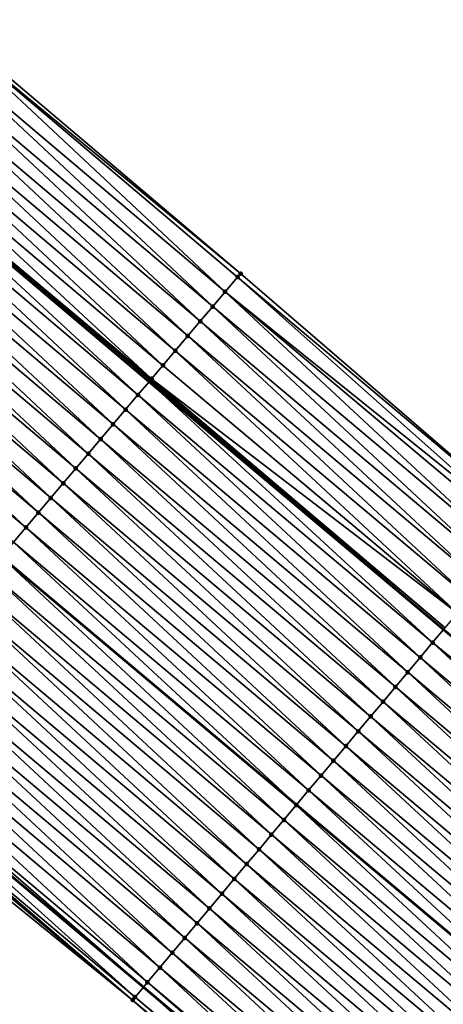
# Model space of a CAD drawing. Header units: feet. Extents: x 2017424 to 2024169, y 808042 to 818730.
# Tile 175 of 256: x 2018826 to 2018848, y 817521 to 817572. Entities that reach past the tile are written whole.
import ezdxf

# ---------------------------------------------------------------- set-up
doc = ezdxf.new("R2010")
doc.units = ezdxf.units.FT
doc.header["$MEASUREMENT"] = 0
for name, color, linetype, lineweight in [('EP_Travel Lane', 172, 'Continuous', 53), ('NB-Road Shots', 141, 'Continuous', 100), ('NB-Road X-Section', 40, 'Continuous', 13), ('STRIPING', 60, 'Continuous', 53)]:
    doc.layers.add(name, color=color, linetype=linetype, lineweight=lineweight)
doc.layers.add('I-77-MM15-17_NB-Surface-BORDER', color=7, linetype='Continuous')
doc.layers.add('I-77-MM15-17_NB-Surface-TIN', color=7, linetype='Continuous')

msp = doc.modelspace()

# ---------------------------------------------------------------- linework, layer by layer
at = {"layer": 'EP_Travel Lane'}
for points in [[(2018680.487801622, 817682.9492509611, 265.2869887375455), (2018695.732662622, 817670.0038730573, 265.1723295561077), (2018710.977544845, 817657.058477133, 265.062097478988), (2018726.222418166, 817644.1130887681, 264.9500094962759), (2018741.467385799, 817631.1676203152, 264.8575834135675), (2018756.712394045, 817618.2221173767, 264.7736264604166), (2018771.957462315, 817605.2765634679, 264.7021801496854), (2018787.202530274, 817592.331009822, 264.6306692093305), (2018802.449268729, 817579.3916672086, 264.6042746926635), (2018817.723675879, 817566.4807958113, 264.5448147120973), (2018832.998122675, 817553.5698909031, 264.4957293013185), (2018848.274330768, 817540.7163852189, 264.4197961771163), (2018863.594907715, 817527.8605148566, 264.3358394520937), (2018878.981106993, 817514.9153994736, 264.2239880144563), (2018894.161988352, 817501.8954641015, 264.0749702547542), (2018909.342777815, 817488.8756075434, 263.9106404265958), (2018924.522298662, 817475.8265810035, 263.7352914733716), (2018939.679067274, 817462.7787122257, 263.5755120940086), (2018954.858152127, 817449.6994170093, 263.3990584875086), (2018969.966004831, 817436.5953749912, 263.2069529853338), (2018985.073937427, 817423.4912636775, 263.0262041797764), (2019000.181863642, 817410.3891753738, 262.8748321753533)], [(2018679.915244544, 817651.296942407, 265.5613112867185), (2018695.185495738, 817638.3821200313, 265.3919447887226), (2018710.455550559, 817625.4674637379, 265.1817087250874), (2018725.725785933, 817612.5526547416, 265.0090497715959), (2018740.995981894, 817599.6378790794, 264.8281840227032), (2018756.266327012, 817586.722977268, 264.6783650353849), (2018771.536634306, 817573.8081074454, 264.5206743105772), (2018786.810242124, 817560.8913698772, 264.385724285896), (2018802.084329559, 817547.9807687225, 264.2426014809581), (2018817.358385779, 817535.070193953, 264.0913103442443), (2018832.701104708, 817522.1609300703, 263.9430832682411), (2018848.021889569, 817509.3056202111, 263.821537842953), (2018863.207168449, 817496.5298005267, 263.6983203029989), (2018878.387983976, 817483.5099216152, 263.53832794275), (2018893.568794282, 817470.4900471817, 263.3774655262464), (2018908.714644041, 817457.4700170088, 263.2195613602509), (2018923.871443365, 817444.4221217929, 263.0650736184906), (2018938.981822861, 817431.402658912, 262.8844902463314), (2018954.089652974, 817418.2986364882, 262.6891724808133), (2018969.197641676, 817405.1944765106, 262.516409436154), (2018984.308099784, 817392.0901700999, 262.3623027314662), (2018999.417576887, 817378.9879514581, 262.1726047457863)]]:
    msp.add_polyline3d(points, dxfattribs=at)
at = {"layer": 'I-77-MM15-17_NB-Surface-BORDER', "color": 3, "linetype": 'Continuous', "lineweight": -3}
for points in [[(2018680.645252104, 817683.1354620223, 265.283357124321), (2018696.27037605, 817670.6399375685, 265.1465820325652), (2018712.832506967, 817659.2525219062, 264.9939318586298), (2018729.394689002, 817647.8650630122, 264.8519203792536), (2018744.665829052, 817634.9501189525, 264.8028906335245), (2018759.937057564, 817622.0351000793, 264.7722757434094), (2018775.853890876, 817609.883752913, 264.7126077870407), (2018791.460974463, 817597.3659360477, 264.6744261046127), (2018807.035076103, 817584.816546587, 264.6598381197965), (2018822.474365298, 817572.1005646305, 264.6231879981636), (2018837.739438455, 817559.178745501, 264.5514728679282), (2018852.844230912, 817546.1622988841, 264.4526909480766), (2018868.164826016, 817533.3067755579, 264.3296399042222), (2018882.957923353, 817519.552864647, 264.1741285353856), (2018898.238566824, 817506.648392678, 264.0956368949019), (2018913.244286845, 817493.4243320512, 263.9377196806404), (2018927.737411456, 817479.5610504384, 263.7605349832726), (2018942.359920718, 817465.8928813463, 263.5743097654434), (2018956.895395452, 817452.0483271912, 263.3891777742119), (2018972.003313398, 817438.9442311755, 263.2061667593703), (2018986.456066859, 817425.0846488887, 263.0327841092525), (2019002.50888911, 817413.0720766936, 262.9231978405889)], [(2018998.315566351, 817377.7179933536, 262.1044480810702), (2018983.699811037, 817391.389350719, 262.3112769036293), (2018968.662655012, 817404.5779871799, 262.4949297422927), (2018953.25991355, 817417.3428071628, 262.6335508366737), (2018938.547647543, 817430.9025963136, 262.8489513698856), (2018923.816493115, 817444.3583262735, 263.0619861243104), (2018908.472494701, 817457.1889091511, 263.2042565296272), (2018893.300918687, 817470.1779385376, 263.3587733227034), (2018877.897395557, 817482.9383015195, 263.5059968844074), (2018862.474259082, 817495.6759465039, 263.6408178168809), (2018847.242212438, 817508.3769615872, 263.7586813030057), (2018832.143499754, 817521.4967048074, 263.9068526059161), (2018816.564544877, 817534.131511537, 264.0289594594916), (2018801.430892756, 817547.2079866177, 264.2069460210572), (2018786.380197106, 817560.3827849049, 264.3616748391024), (2018771.058846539, 817573.2433759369, 264.4977271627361), (2018756.038213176, 817586.4533273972, 264.6700593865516), (2018740.274153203, 817598.7845887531, 264.8047430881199), (2018725.120969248, 817611.8377022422, 264.9878453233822), (2018709.955365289, 817624.8761507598, 265.168795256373), (2018695.161368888, 817638.3535921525, 265.3918769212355), (2018679.766550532, 817651.1211484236, 265.558469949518)]]:
    msp.add_polyline3d(points, dxfattribs=at)
at = {"layer": 'I-77-MM15-17_NB-Surface-TIN', "color": 128, "linetype": 'Continuous', "lineweight": -3}
for points in [[(2018837.739438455, 817559.178745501, 264.5514728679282), (2018822.474365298, 817572.1005646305, 264.6231879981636), (2018822.313268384, 817571.9099887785, 264.6215967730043)], [(2018836.94208637, 817558.2354309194, 264.5508167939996), (2018822.313268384, 817571.9099887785, 264.6215967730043), (2018821.667704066, 817571.1462828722, 264.616577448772)], [(2018836.94208637, 817558.2354309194, 264.5508167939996), (2018837.58763261, 817558.9991521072, 264.5511053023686), (2018822.313268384, 817571.9099887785, 264.6215967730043)], [(2018837.58763261, 817558.9991521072, 264.5511053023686), (2018837.739438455, 817559.178745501, 264.5514728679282), (2018822.313268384, 817571.9099887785, 264.6215967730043)], [(2018836.296519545, 817557.4717271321, 264.5451414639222), (2018821.667704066, 817571.1462828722, 264.616577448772), (2018821.022130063, 817570.3825851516, 264.6090238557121)], [(2018836.296519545, 817557.4717271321, 264.5451414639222), (2018836.94208637, 817558.2354309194, 264.5508167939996), (2018821.667704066, 817571.1462828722, 264.616577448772)], [(2018835.650937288, 817556.7080363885, 264.5354279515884), (2018821.022130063, 817570.3825851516, 264.6090238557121), (2018820.376533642, 817569.6189063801, 264.595604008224)], [(2018835.650937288, 817556.7080363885, 264.5354279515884), (2018836.296519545, 817557.4717271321, 264.5451414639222), (2018821.022130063, 817570.3825851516, 264.6090238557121)], [(2018835.005343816, 817555.9443551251, 264.5227795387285), (2018820.376533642, 817569.6189063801, 264.595604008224), (2018819.730929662, 817568.8552339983, 264.5802059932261)], [(2018835.005343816, 817555.9443551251, 264.5227795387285), (2018835.650937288, 817556.7080363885, 264.5354279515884), (2018820.376533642, 817569.6189063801, 264.595604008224)], [(2018834.359787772, 817555.180642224, 264.5199255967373), (2018819.730929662, 817568.8552339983, 264.5802059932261), (2018819.085357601, 817568.0915346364, 264.5731605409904)], [(2018834.359787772, 817555.180642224, 264.5199255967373), (2018835.005343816, 817555.9443551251, 264.5227795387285), (2018819.730929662, 817568.8552339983, 264.5802059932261)], [(2018833.714207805, 817554.4169495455, 264.5108111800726), (2018819.085357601, 817568.0915346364, 264.5731605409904), (2018818.439763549, 817567.327853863, 264.5603604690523)], [(2018833.714207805, 817554.4169495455, 264.5108111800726), (2018834.359787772, 817555.180642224, 264.5199255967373), (2018819.085357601, 817568.0915346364, 264.5731605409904)], [(2018833.126606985, 817553.7218622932, 264.5001096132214), (2018818.439763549, 817567.327853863, 264.5603604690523), (2018817.794165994, 817566.5641760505, 264.5466436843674)], [(2018833.126606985, 817553.7218622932, 264.5001096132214), (2018833.714207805, 817554.4169495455, 264.5108111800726), (2018818.439763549, 817567.327853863, 264.5603604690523)], [(2018832.422973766, 817552.8896268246, 264.4731909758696), (2018817.723675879, 817566.4807958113, 264.5448147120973), (2018817.148556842, 817565.8005080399, 264.5298923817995)], [(2018817.794165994, 817566.5641760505, 264.5466436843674), (2018817.723675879, 817566.4807958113, 264.5448147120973), (2018832.998122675, 817553.5698909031, 264.4957293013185)], [(2018832.422973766, 817552.8896268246, 264.4731909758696), (2018832.998122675, 817553.5698909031, 264.4957293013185), (2018817.723675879, 817566.4807958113, 264.5448147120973)], [(2018833.068615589, 817553.6532672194, 264.49849170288), (2018817.794165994, 817566.5641760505, 264.5466436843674), (2018832.998122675, 817553.5698909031, 264.4957293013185)], [(2018833.068615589, 817553.6532672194, 264.49849170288), (2018833.126606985, 817553.7218622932, 264.5001096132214), (2018817.794165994, 817566.5641760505, 264.5466436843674)], [(2018831.777346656, 817552.1259739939, 264.4517403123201), (2018817.148556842, 817565.8005080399, 264.5298923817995), (2018816.502943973, 817565.0368431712, 264.5121684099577)], [(2018831.777346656, 817552.1259739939, 264.4517403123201), (2018832.422973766, 817552.8896268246, 264.4731909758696), (2018817.148556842, 817565.8005080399, 264.5298923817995)], [(2018831.131741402, 817551.3623026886, 264.4360089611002), (2018816.502943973, 817565.0368431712, 264.5121684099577), (2018815.857353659, 817564.2731592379, 264.5003465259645)], [(2018831.131741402, 817551.3623026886, 264.4360089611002), (2018831.777346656, 817552.1259739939, 264.4517403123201), (2018816.502943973, 817565.0368431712, 264.5121684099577)], [(2018830.486154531, 817550.5986158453, 264.4250879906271), (2018815.857353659, 817564.2731592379, 264.5003465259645), (2018815.211784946, 817563.5094570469, 264.4941769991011)], [(2018830.486154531, 817550.5986158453, 264.4250879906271), (2018831.131741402, 817551.3623026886, 264.4360089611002), (2018815.857353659, 817564.2731592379, 264.5003465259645)], [(2018829.840566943, 817549.8349296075, 264.4139795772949), (2018815.211784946, 817563.5094570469, 264.4941769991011), (2018814.566213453, 817562.7457572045, 264.4872803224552)], [(2018829.840566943, 817549.8349296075, 264.4139795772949), (2018830.486154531, 817550.5986158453, 264.4250879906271), (2018815.211784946, 817563.5094570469, 264.4941769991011)], [(2018829.194960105, 817549.0712596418, 264.3978335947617), (2018814.566213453, 817562.7457572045, 264.4872803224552), (2018813.920632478, 817561.9820653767, 264.4779024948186)], [(2018829.194960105, 817549.0712596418, 264.3978335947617), (2018829.840566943, 817549.8349296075, 264.4139795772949), (2018814.566213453, 817562.7457572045, 264.4872803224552)], [(2018828.5493452, 817548.307596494, 264.3795768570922), (2018813.920632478, 817561.9820653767, 264.4779024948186), (2018813.275035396, 817561.2183871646, 264.4643093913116)], [(2018828.5493452, 817548.307596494, 264.3795768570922), (2018829.194960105, 817549.0712596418, 264.3978335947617), (2018813.920632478, 817561.9820653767, 264.4779024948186)], [(2018827.903703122, 817547.543956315, 264.3542093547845), (2018813.275035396, 817561.2183871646, 264.4643093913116), (2018812.62940897, 817560.4547337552, 264.4430378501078)], [(2018827.903703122, 817547.543956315, 264.3542093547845), (2018828.5493452, 817548.307596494, 264.3795768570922), (2018813.275035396, 817561.2183871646, 264.4643093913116)], [(2018827.258083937, 817546.7802967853, 264.3348325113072), (2018812.62940897, 817560.4547337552, 264.4430378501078), (2018811.983804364, 817559.6910619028, 264.4274758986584)], [(2018827.258083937, 817546.7802967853, 264.3348325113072), (2018827.903703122, 817547.543956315, 264.3542093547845), (2018812.62940897, 817560.4547337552, 264.4430378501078)], [(2018826.612487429, 817546.0166180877, 264.3213897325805), (2018811.983804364, 817559.6910619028, 264.4274758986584), (2018811.338221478, 817558.9273716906, 264.4175978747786)], [(2018826.612487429, 817546.0166180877, 264.3213897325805), (2018827.258083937, 817546.7802967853, 264.3348325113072), (2018811.983804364, 817559.6910619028, 264.4274758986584)], [(2018825.966899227, 817545.2529323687, 264.3101207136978), (2018826.612487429, 817546.0166180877, 264.3213897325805), (2018811.338221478, 817558.9273716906, 264.4175978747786)], [(2018852.47632961, 817545.7238511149, 264.4527718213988), (2018837.58763261, 817558.9991521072, 264.5511053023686), (2018836.94208637, 817558.2354309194, 264.5508167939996)], [(2018852.844230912, 817546.1622988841, 264.4526909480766), (2018837.739438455, 817559.178745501, 264.5514728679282), (2018837.58763261, 817558.9991521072, 264.5511053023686)], [(2018852.47632961, 817545.7238511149, 264.4527718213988), (2018852.844230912, 817546.1622988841, 264.4526909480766), (2018837.58763261, 817558.9991521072, 264.5511053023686)], [(2018851.558624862, 817544.630235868, 264.4454205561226), (2018836.94208637, 817558.2354309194, 264.5508167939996), (2018836.296519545, 817557.4717271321, 264.5451414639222)], [(2018851.558624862, 817544.630235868, 264.4454205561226), (2018852.201437, 817545.3962597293, 264.4512794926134), (2018836.94208637, 817558.2354309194, 264.5508167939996)], [(2018852.201437, 817545.3962597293, 264.4512794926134), (2018852.47632961, 817545.7238511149, 264.4527718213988), (2018836.94208637, 817558.2354309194, 264.5508167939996)], [(2018850.915808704, 817543.8642153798, 264.4385806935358), (2018836.296519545, 817557.4717271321, 264.5451414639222), (2018835.650937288, 817556.7080363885, 264.5354279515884)], [(2018850.915808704, 817543.8642153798, 264.4385806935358), (2018851.558624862, 817544.630235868, 264.4454205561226), (2018836.296519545, 817557.4717271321, 264.5451414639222)], [(2018850.272984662, 817543.098201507, 264.4298169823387), (2018835.650937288, 817556.7080363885, 264.5354279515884), (2018835.005343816, 817555.9443551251, 264.5227795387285)], [(2018850.272984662, 817543.098201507, 264.4298169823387), (2018850.915808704, 817543.8642153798, 264.4385806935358), (2018835.650937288, 817556.7080363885, 264.5354279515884)], [(2018849.630198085, 817542.332156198, 264.4301952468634), (2018835.005343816, 817555.9443551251, 264.5227795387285), (2018834.359787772, 817555.180642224, 264.5199255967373)], [(2018849.630198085, 817542.332156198, 264.4301952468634), (2018850.272984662, 817543.098201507, 264.4298169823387), (2018835.005343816, 817555.9443551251, 264.5227795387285)], [(2018848.987389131, 817541.5661296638, 264.4251135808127), (2018834.359787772, 817555.180642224, 264.5199255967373), (2018833.714207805, 817554.4169495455, 264.5108111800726)], [(2018848.987389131, 817541.5661296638, 264.4251135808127), (2018849.630198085, 817542.332156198, 264.4301952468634), (2018834.359787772, 817555.180642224, 264.5199255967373)], [(2018848.987389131, 817541.5661296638, 264.4251135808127), (2018833.714207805, 817554.4169495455, 264.5108111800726), (2018833.126606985, 817553.7218622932, 264.5001096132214)], [(2018848.277258, 817540.7198728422, 264.4199056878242), (2018833.068615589, 817553.6532672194, 264.49849170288), (2018832.998122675, 817553.5698909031, 264.4957293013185)], [(2018848.344584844, 817540.8000992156, 264.4211701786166), (2018833.126606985, 817553.7218622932, 264.5001096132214), (2018833.068615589, 817553.6532672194, 264.49849170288)], [(2018848.277258, 817540.7198728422, 264.4199056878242), (2018848.344584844, 817540.8000992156, 264.4211701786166), (2018833.068615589, 817553.6532672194, 264.49849170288)], [(2018848.344584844, 817540.8000992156, 264.4211701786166), (2018848.987389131, 817541.5661296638, 264.4251135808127), (2018833.126606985, 817553.7218622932, 264.5001096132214)], [(2018847.701703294, 817540.0341335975, 264.3983736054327), (2018832.998122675, 817553.5698909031, 264.4957293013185), (2018832.422973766, 817552.8896268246, 264.4731909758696)], [(2018848.277258, 817540.7198728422, 264.4199056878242), (2018832.998122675, 817553.5698909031, 264.4957293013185), (2018848.274330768, 817540.7163852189, 264.4197961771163)], [(2018847.701703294, 817540.0341335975, 264.3983736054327), (2018848.274330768, 817540.7163852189, 264.4197961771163), (2018832.998122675, 817553.5698909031, 264.4957293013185)], [(2018847.058812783, 817539.2681754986, 264.3733903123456), (2018832.422973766, 817552.8896268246, 264.4731909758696), (2018831.777346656, 817552.1259739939, 264.4517403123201)], [(2018847.058812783, 817539.2681754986, 264.3733903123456), (2018847.701703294, 817540.0341335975, 264.3983736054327), (2018832.422973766, 817552.8896268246, 264.4731909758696)], [(2018846.415948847, 817538.5021951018, 264.3548914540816), (2018831.777346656, 817552.1259739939, 264.4517403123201), (2018831.131741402, 817551.3623026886, 264.4360089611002)], [(2018846.415948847, 817538.5021951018, 264.3548914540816), (2018847.058812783, 817539.2681754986, 264.3733903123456), (2018831.777346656, 817552.1259739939, 264.4517403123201)], [(2018845.773113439, 817537.736190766, 264.3433543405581), (2018831.131741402, 817551.3623026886, 264.4360089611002), (2018830.486154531, 817550.5986158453, 264.4250879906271)], [(2018845.773113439, 817537.736190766, 264.3433543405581), (2018846.415948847, 817538.5021951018, 264.3548914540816), (2018831.131741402, 817551.3623026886, 264.4360089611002)], [(2018845.130261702, 817536.9702001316, 264.3278326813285), (2018830.486154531, 817550.5986158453, 264.4250879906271), (2018829.840566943, 817549.8349296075, 264.4139795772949)], [(2018845.130261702, 817536.9702001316, 264.3278326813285), (2018845.773113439, 817537.736190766, 264.3433543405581), (2018830.486154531, 817550.5986158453, 264.4250879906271)], [(2018844.487396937, 817536.2042204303, 264.3091316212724), (2018829.840566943, 817549.8349296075, 264.4139795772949), (2018829.194960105, 817549.0712596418, 264.3978335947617)], [(2018844.487396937, 817536.2042204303, 264.3091316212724), (2018845.130261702, 817536.9702001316, 264.3278326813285), (2018829.840566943, 817549.8349296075, 264.4139795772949)], [(2018843.844522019, 817535.4382492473, 264.2879533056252), (2018829.194960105, 817549.0712596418, 264.3978335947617), (2018828.5493452, 817548.307596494, 264.3795768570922)], [(2018843.844522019, 817535.4382492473, 264.2879533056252), (2018844.487396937, 817536.2042204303, 264.3091316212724), (2018829.194960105, 817549.0712596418, 264.3978335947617)], [(2018843.201606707, 817534.6723119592, 264.2569180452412), (2018828.5493452, 817548.307596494, 264.3795768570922), (2018827.903703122, 817547.543956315, 264.3542093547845)], [(2018843.201606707, 817534.6723119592, 264.2569180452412), (2018843.844522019, 817535.4382492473, 264.2879533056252), (2018828.5493452, 817548.307596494, 264.3795768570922)], [(2018842.558720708, 817533.9063500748, 264.2330356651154), (2018827.903703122, 817547.543956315, 264.3542093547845), (2018827.258083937, 817546.7802967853, 264.3348325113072)], [(2018842.558720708, 817533.9063500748, 264.2330356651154), (2018843.201606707, 817534.6723119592, 264.2569180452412), (2018827.903703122, 817547.543956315, 264.3542093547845)], [(2018841.915863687, 817533.1403638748, 264.2162244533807), (2018827.258083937, 817546.7802967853, 264.3348325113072), (2018826.612487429, 817546.0166180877, 264.3213897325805)], [(2018841.915863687, 817533.1403638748, 264.2162244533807), (2018842.558720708, 817533.9063500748, 264.2330356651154), (2018827.258083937, 817546.7802967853, 264.3348325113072)], [(2018841.273012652, 817532.3743726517, 264.2008740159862), (2018826.612487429, 817546.0166180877, 264.3213897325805), (2018825.966899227, 817545.2529323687, 264.3101207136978)], [(2018841.273012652, 817532.3743726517, 264.2008740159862), (2018841.915863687, 817533.1403638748, 264.2162244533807), (2018826.612487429, 817546.0166180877, 264.3213897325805)], [(2018825.966899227, 817545.2529323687, 264.3101207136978), (2018825.328716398, 817544.4981229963, 264.2839756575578), (2018840.637526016, 817531.6172854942, 264.1702001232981)], [(2018841.273012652, 817532.3743726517, 264.2008740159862), (2018825.966899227, 817545.2529323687, 264.3101207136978), (2018840.637526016, 817531.6172854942, 264.1702001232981)], [(2018839.987219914, 817530.8424662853, 264.1480484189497), (2018825.321253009, 817544.4892956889, 264.2836698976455), (2018824.675643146, 817543.7256282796, 264.2667324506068)], [(2018840.630097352, 817531.608435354, 264.1698415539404), (2018825.328716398, 817544.4981229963, 264.2839756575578), (2018825.321253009, 817544.4892956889, 264.2836698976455)], [(2018839.987219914, 817530.8424662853, 264.1480484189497), (2018840.630097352, 817531.608435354, 264.1698415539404), (2018825.321253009, 817544.4892956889, 264.2836698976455)], [(2018840.630097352, 817531.608435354, 264.1698415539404), (2018840.637526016, 817531.6172854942, 264.1702001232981), (2018825.328716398, 817544.4981229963, 264.2839756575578)], [(2018839.344385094, 817530.0764614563, 264.1366547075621), (2018824.675643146, 817543.7256282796, 264.2667324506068), (2018824.030056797, 817542.9619409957, 264.2559479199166)], [(2018839.344385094, 817530.0764614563, 264.1366547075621), (2018839.987219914, 817530.8424662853, 264.1480484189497), (2018824.675643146, 817543.7256282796, 264.2667324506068)], [(2018838.701540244, 817529.3104650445, 264.1228131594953), (2018824.030056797, 817542.9619409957, 264.2559479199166), (2018823.384461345, 817542.1982614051, 264.2427816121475)], [(2018838.701540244, 817529.3104650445, 264.1228131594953), (2018839.344385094, 817530.0764614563, 264.1366547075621), (2018824.030056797, 817542.9619409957, 264.2559479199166)], [(2018838.058683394, 817528.5444787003, 264.1060439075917), (2018823.384461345, 817542.1982614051, 264.2427816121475), (2018822.738867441, 817541.434580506, 264.2300204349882)], [(2018838.058683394, 817528.5444787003, 264.1060439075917), (2018838.701540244, 817529.3104650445, 264.1228131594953), (2018823.384461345, 817542.1982614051, 264.2427816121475)], [(2018837.415842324, 817527.7784791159, 264.0931249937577), (2018822.738867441, 817541.434580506, 264.2300204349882), (2018822.093280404, 817540.6708938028, 264.2190560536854)], [(2018837.415842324, 817527.7784791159, 264.0931249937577), (2018838.058683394, 817528.5444787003, 264.1060439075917), (2018822.738867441, 817541.434580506, 264.2300204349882)], [(2018836.772976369, 817527.0125004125, 264.0741337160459), (2018822.093280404, 817540.6708938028, 264.2190560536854), (2018821.447689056, 817539.9072107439, 264.2069635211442)], [(2018836.772976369, 817527.0125004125, 264.0741337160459), (2018837.415842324, 817527.7784791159, 264.0931249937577), (2018822.093280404, 817540.6708938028, 264.2190560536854)], [(2018863.233451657, 817527.4297925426, 264.3305944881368), (2018848.274330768, 817540.7163852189, 264.4197961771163), (2018847.701703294, 817540.0341335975, 264.3983736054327)], [(2018836.130107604, 817526.2465240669, 264.054456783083), (2018821.447689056, 817539.9072107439, 264.2069635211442), (2018820.80208419, 817539.1435391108, 264.1913336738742)], [(2018836.130107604, 817526.2465240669, 264.054456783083), (2018836.772976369, 817527.0125004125, 264.0741337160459), (2018821.447689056, 817539.9072107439, 264.2069635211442)], [(2018862.379574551, 817526.4125123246, 264.2910033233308), (2018847.701703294, 817540.0341335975, 264.3983736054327), (2018847.058812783, 817539.2681754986, 264.3733903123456)], [(2018862.379574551, 817526.4125123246, 264.2910033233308), (2018863.022488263, 817527.1784509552, 264.3216487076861), (2018847.701703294, 817540.0341335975, 264.3983736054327)], [(2018863.022488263, 817527.1784509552, 264.3216487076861), (2018863.233451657, 817527.4297925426, 264.3305944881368), (2018847.701703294, 817540.0341335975, 264.3983736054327)], [(2018835.487213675, 817525.480568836, 264.028639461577), (2018820.80208419, 817539.1435391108, 264.1913336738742), (2018820.156452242, 817538.3798903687, 264.168617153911)], [(2018835.487213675, 817525.480568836, 264.028639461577), (2018836.130107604, 817526.2465240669, 264.054456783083), (2018820.80208419, 817539.1435391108, 264.1913336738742)], [(2018861.736704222, 817525.6465372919, 264.2709439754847), (2018847.058812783, 817539.2681754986, 264.3733903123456), (2018846.415948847, 817538.5021951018, 264.3548914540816)], [(2018861.736704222, 817525.6465372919, 264.2709439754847), (2018862.379574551, 817526.4125123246, 264.2910033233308), (2018847.058812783, 817539.2681754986, 264.3733903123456)], [(2018834.844318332, 817524.7146147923, 264.0024768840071), (2018820.156452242, 817538.3798903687, 264.168617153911), (2018819.510813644, 817537.6162472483, 264.1441602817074)], [(2018834.844318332, 817524.7146147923, 264.0024768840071), (2018835.487213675, 817525.480568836, 264.028639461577), (2018820.156452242, 817538.3798903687, 264.168617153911)], [(2018861.09385445, 817524.8805450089, 264.2559011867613), (2018846.415948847, 817538.5021951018, 264.3548914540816), (2018845.773113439, 817537.736190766, 264.3433543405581)], [(2018861.09385445, 817524.8805450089, 264.2559011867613), (2018861.736704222, 817525.6465372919, 264.2709439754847), (2018846.415948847, 817538.5021951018, 264.3548914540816)], [(2018834.201442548, 817523.9486443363, 263.981087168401), (2018819.510813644, 817537.6162472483, 264.1441602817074), (2018818.865193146, 817536.8525888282, 264.1244398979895)], [(2018834.201442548, 817523.9486443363, 263.981087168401), (2018834.844318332, 817524.7146147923, 264.0024768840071), (2018819.510813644, 817537.6162472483, 264.1441602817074)], [(2018860.451008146, 817524.1145498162, 264.2417046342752), (2018845.773113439, 817537.736190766, 264.3433543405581), (2018845.130261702, 817536.9702001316, 264.3278326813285)], [(2018860.451008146, 817524.1145498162, 264.2417046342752), (2018861.09385445, 817524.8805450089, 264.2559011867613), (2018845.773113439, 817537.736190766, 264.3433543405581)], [(2018833.558573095, 817523.1826685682, 263.9612423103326), (2018818.865193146, 817536.8525888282, 264.1244398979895), (2018818.219600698, 817536.0889066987, 264.1120595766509)], [(2018833.558573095, 817523.1826685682, 263.9612423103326), (2018834.201442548, 817523.9486443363, 263.981087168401), (2018818.865193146, 817536.8525888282, 264.1244398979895)], [(2018859.808143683, 817523.3485698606, 264.2230769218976), (2018845.130261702, 817536.9702001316, 264.3278326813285), (2018844.487396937, 817536.2042204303, 264.3091316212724)], [(2018859.808143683, 817523.3485698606, 264.2230769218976), (2018860.451008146, 817524.1145498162, 264.2417046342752), (2018845.130261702, 817536.9702001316, 264.3278326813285)], [(2018832.915765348, 817522.416641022, 263.9564549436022), (2018818.219600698, 817536.0889066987, 264.1120595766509), (2018817.574026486, 817535.325209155, 264.1044513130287)], [(2018832.915765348, 817522.416641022, 263.9564549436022), (2018833.558573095, 817523.1826685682, 263.9612423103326), (2018818.219600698, 817536.0889066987, 264.1120595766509)], [(2018859.16525462, 817522.5826105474, 264.1984461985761), (2018844.487396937, 817536.2042204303, 264.3091316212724), (2018843.844522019, 817535.4382492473, 264.2879533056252)], [(2018859.16525462, 817522.5826105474, 264.1984461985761), (2018859.808143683, 817523.3485698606, 264.2230769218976), (2018844.487396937, 817536.2042204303, 264.3091316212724)], [(2018817.574026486, 817535.325209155, 264.1044513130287), (2018817.358385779, 817535.070193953, 264.0913103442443), (2018832.701104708, 817522.1609300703, 263.9430832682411)], [(2018832.915765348, 817522.416641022, 263.9564549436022), (2018817.574026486, 817535.325209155, 264.1044513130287), (2018832.701104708, 817522.1609300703, 263.9430832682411)], [(2018858.522340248, 817521.8166724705, 264.1676398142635), (2018843.844522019, 817535.4382492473, 264.2879533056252), (2018843.201606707, 817534.6723119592, 264.2569180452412)], [(2018858.522340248, 817521.8166724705, 264.1676398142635), (2018859.16525462, 817522.5826105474, 264.1984461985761), (2018843.844522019, 817535.4382492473, 264.2879533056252)], [(2018832.27281309, 817521.6507347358, 263.9164040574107), (2018817.358385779, 817535.070193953, 264.0913103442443), (2018816.928330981, 817534.5616141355, 264.0651031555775)], [(2018832.27281309, 817521.6507347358, 263.9164040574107), (2018832.701104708, 817522.1609300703, 263.9430832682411), (2018817.358385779, 817535.070193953, 264.0913103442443)], [(2018832.143499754, 817521.4967048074, 263.9068526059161), (2018816.800853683, 817534.4108759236, 264.0553279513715), (2018816.564544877, 817534.131511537, 264.0289594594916)], [(2018832.143499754, 817521.4967048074, 263.9068526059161), (2018816.928330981, 817534.5616141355, 264.0651031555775), (2018816.800853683, 817534.4108759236, 264.0553279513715)], [(2018832.143499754, 817521.4967048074, 263.9068526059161), (2018832.27281309, 817521.6507347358, 263.9164040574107), (2018816.928330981, 817534.5616141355, 264.0651031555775)], [(2018857.8794409, 817521.0507217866, 264.1404996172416), (2018843.201606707, 817534.6723119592, 264.2569180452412), (2018842.558720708, 817533.9063500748, 264.2330356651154)], [(2018857.8794409, 817521.0507217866, 264.1404996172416), (2018858.522340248, 817521.8166724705, 264.1676398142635), (2018843.201606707, 817534.6723119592, 264.2569180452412)], [(2018857.236577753, 817520.2847407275, 264.1221928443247), (2018842.558720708, 817533.9063500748, 264.2330356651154), (2018841.915863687, 817533.1403638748, 264.2162244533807)], [(2018857.236577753, 817520.2847407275, 264.1221928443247), (2018857.8794409, 817521.0507217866, 264.1404996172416), (2018842.558720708, 817533.9063500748, 264.2330356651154)], [(2018856.593739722, 817519.5187385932, 264.1100148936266), (2018841.915863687, 817533.1403638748, 264.2162244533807), (2018841.273012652, 817532.3743726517, 264.2008740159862)], [(2018856.593739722, 817519.5187385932, 264.1100148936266), (2018857.236577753, 817520.2847407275, 264.1221928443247), (2018841.915863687, 817533.1403638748, 264.2162244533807)], [(2018841.273012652, 817532.3743726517, 264.2008740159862), (2018840.637526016, 817531.6172854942, 264.1702001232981), (2018855.958247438, 817518.761653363, 264.0783002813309)], [(2018856.593739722, 817519.5187385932, 264.1100148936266), (2018841.273012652, 817532.3743726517, 264.2008740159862), (2018855.958247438, 817518.761653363, 264.0783002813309)], [(2018855.307936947, 817517.9868406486, 264.0547390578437), (2018840.630097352, 817531.608435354, 264.1698415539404), (2018839.987219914, 817530.8424662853, 264.1480484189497)], [(2018855.950820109, 817518.7528049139, 264.0779296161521), (2018840.637526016, 817531.6172854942, 264.1702001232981), (2018840.630097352, 817531.608435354, 264.1698415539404)], [(2018855.307936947, 817517.9868406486, 264.0547390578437), (2018855.950820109, 817518.7528049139, 264.0779296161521), (2018840.630097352, 817531.608435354, 264.1698415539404)], [(2018855.950820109, 817518.7528049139, 264.0779296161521), (2018855.958247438, 817518.761653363, 264.0783002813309), (2018840.637526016, 817531.6172854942, 264.1702001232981)], [(2018854.665075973, 817517.2208577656, 264.0369626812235), (2018839.987219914, 817530.8424662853, 264.1480484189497), (2018839.344385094, 817530.0764614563, 264.1366547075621)], [(2018854.665075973, 817517.2208577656, 264.0369626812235), (2018855.307936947, 817517.9868406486, 264.0547390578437), (2018839.987219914, 817530.8424662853, 264.1480484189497)], [(2018854.022210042, 817516.4548790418, 264.0179767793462), (2018839.344385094, 817530.0764614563, 264.1366547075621), (2018838.701540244, 817529.3104650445, 264.1228131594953)], [(2018854.022210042, 817516.4548790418, 264.0179767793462), (2018854.665075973, 817517.2208577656, 264.0369626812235), (2018839.344385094, 817530.0764614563, 264.1366547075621)], [(2018853.379335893, 817515.6889072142, 263.9969853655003), (2018838.701540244, 817529.3104650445, 264.1228131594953), (2018838.058683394, 817528.5444787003, 264.1060439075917)], [(2018853.379335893, 817515.6889072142, 263.9969853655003), (2018854.022210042, 817516.4548790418, 264.0179767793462), (2018838.701540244, 817529.3104650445, 264.1228131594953)], [(2018852.73647938, 817514.922920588, 263.9802975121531), (2018838.058683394, 817528.5444787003, 264.1060439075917), (2018837.415842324, 817527.7784791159, 264.0931249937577)], [(2018852.73647938, 817514.922920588, 263.9802975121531), (2018853.379335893, 817515.6889072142, 263.9969853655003), (2018838.058683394, 817528.5444787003, 264.1060439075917)], [(2018852.09361624, 817514.156939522, 263.9619927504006), (2018837.415842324, 817527.7784791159, 264.0931249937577), (2018836.772976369, 817527.0125004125, 264.0741337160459)], [(2018852.09361624, 817514.156939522, 263.9619927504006), (2018852.73647938, 817514.922920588, 263.9802975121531), (2018837.415842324, 817527.7784791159, 264.0931249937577)], [(2018851.450744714, 817513.3909654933, 263.9416414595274), (2018836.772976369, 817527.0125004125, 264.0741337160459), (2018836.130107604, 817526.2465240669, 264.054456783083)], [(2018851.450744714, 817513.3909654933, 263.9416414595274), (2018852.09361624, 817514.156939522, 263.9619927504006), (2018836.772976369, 817527.0125004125, 264.0741337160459)], [(2018850.807844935, 817512.6250151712, 263.9143960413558), (2018836.130107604, 817526.2465240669, 264.054456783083), (2018835.487213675, 817525.480568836, 264.028639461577)], [(2018850.807844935, 817512.6250151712, 263.9143960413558), (2018851.450744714, 817513.3909654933, 263.9416414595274), (2018836.130107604, 817526.2465240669, 264.054456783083)], [(2018850.164936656, 817511.8590719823, 263.8850762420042), (2018835.487213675, 817525.480568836, 264.028639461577), (2018834.844318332, 817524.7146147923, 264.0024768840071)], [(2018850.164936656, 817511.8590719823, 263.8850762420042), (2018850.807844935, 817512.6250151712, 263.9143960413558), (2018835.487213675, 817525.480568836, 264.028639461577)], [(2018849.522067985, 817511.0930955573, 263.8654218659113), (2018834.844318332, 817524.7146147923, 264.0024768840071), (2018834.201442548, 817523.9486443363, 263.981087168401)], [(2018849.522067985, 817511.0930955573, 263.8654218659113), (2018850.164936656, 817511.8590719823, 263.8850762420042), (2018834.844318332, 817524.7146147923, 264.0024768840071)], [(2018848.879185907, 817510.3271303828, 263.842495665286), (2018834.201442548, 817523.9486443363, 263.981087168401), (2018833.558573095, 817523.1826685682, 263.9612423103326)], [(2018848.879185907, 817510.3271303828, 263.842495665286), (2018849.522067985, 817511.0930955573, 263.8654218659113), (2018834.201442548, 817523.9486443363, 263.981087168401)], [(2018848.236371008, 817509.5611088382, 263.8359624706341), (2018833.558573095, 817523.1826685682, 263.9612423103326), (2018832.915765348, 817522.416641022, 263.9564549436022)], [(2018848.236371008, 817509.5611088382, 263.8359624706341), (2018848.879185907, 817510.3271303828, 263.842495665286), (2018833.558573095, 817523.1826685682, 263.9612423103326)], [(2018847.593405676, 817508.795213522, 263.7927208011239), (2018832.701104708, 817522.1609300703, 263.9430832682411), (2018832.27281309, 817521.6507347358, 263.9164040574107)], [(2018832.915765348, 817522.416641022, 263.9564549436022), (2018832.701104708, 817522.1609300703, 263.9430832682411), (2018848.021889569, 817509.3056202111, 263.821537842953)], [(2018847.593405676, 817508.795213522, 263.7927208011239), (2018848.021889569, 817509.3056202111, 263.821537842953), (2018832.701104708, 817522.1609300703, 263.9430832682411)], [(2018848.236371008, 817509.5611088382, 263.8359624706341), (2018832.915765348, 817522.416641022, 263.9564549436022), (2018848.021889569, 817509.3056202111, 263.821537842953)], [(2018847.487065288, 817508.6685550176, 263.7839660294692), (2018832.27281309, 817521.6507347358, 263.9164040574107), (2018832.143499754, 817521.4967048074, 263.9068526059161)], [(2018847.242212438, 817508.3769615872, 263.7586813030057), (2018847.487065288, 817508.6685550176, 263.7839660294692), (2018832.143499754, 817521.4967048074, 263.9068526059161)], [(2018847.487065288, 817508.6685550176, 263.7839660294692), (2018847.593405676, 817508.795213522, 263.7927208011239), (2018832.27281309, 817521.6507347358, 263.9164040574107)]]:
    msp.add_3dface(points, dxfattribs=at)
at = {"layer": 'NB-Road Shots', "lineweight": 100}
for p in [(2018837.58763261, 817558.9991521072, 264.5511053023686), (2018837.739438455, 817559.178745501, 264.5514728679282), (2018836.94208637, 817558.2354309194, 264.5508167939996), (2018836.296519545, 817557.4717271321, 264.5451414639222), (2018835.650937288, 817556.7080363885, 264.5354279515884), (2018835.005343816, 817555.9443551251, 264.5227795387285), (2018834.359787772, 817555.180642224, 264.5199255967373), (2018833.714207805, 817554.4169495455, 264.5108111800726), (2018833.068615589, 817553.6532672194, 264.49849170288), (2018833.126606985, 817553.7218622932, 264.5001096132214), (2018832.422973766, 817552.8896268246, 264.4731909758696), (2018831.777346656, 817552.1259739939, 264.4517403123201), (2018831.131741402, 817551.3623026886, 264.4360089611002), (2018830.486154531, 817550.5986158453, 264.4250879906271), (2018829.840566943, 817549.8349296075, 264.4139795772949), (2018829.194960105, 817549.0712596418, 264.3978335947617), (2018828.5493452, 817548.307596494, 264.3795768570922), (2018827.903703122, 817547.543956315, 264.3542093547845), (2018827.258083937, 817546.7802967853, 264.3348325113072), (2018826.612487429, 817546.0166180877, 264.3213897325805), (2018847.701703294, 817540.0341335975, 264.3983736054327), (2018847.058812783, 817539.2681754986, 264.3733903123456), (2018846.415948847, 817538.5021951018, 264.3548914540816), (2018845.773113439, 817537.736190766, 264.3433543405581), (2018845.130261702, 817536.9702001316, 264.3278326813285), (2018844.487396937, 817536.2042204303, 264.3091316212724), (2018843.844522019, 817535.4382492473, 264.2879533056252), (2018843.201606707, 817534.6723119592, 264.2569180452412), (2018842.558720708, 817533.9063500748, 264.2330356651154), (2018841.915863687, 817533.1403638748, 264.2162244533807), (2018841.273012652, 817532.3743726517, 264.2008740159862), (2018840.630097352, 817531.608435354, 264.1698415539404), (2018839.987219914, 817530.8424662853, 264.1480484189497), (2018839.344385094, 817530.0764614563, 264.1366547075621), (2018838.701540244, 817529.3104650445, 264.1228131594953), (2018838.058683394, 817528.5444787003, 264.1060439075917), (2018837.415842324, 817527.7784791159, 264.0931249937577), (2018836.772976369, 817527.0125004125, 264.0741337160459), (2018836.130107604, 817526.2465240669, 264.054456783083), (2018835.487213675, 817525.480568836, 264.028639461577), (2018834.844318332, 817524.7146147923, 264.0024768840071), (2018834.201442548, 817523.9486443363, 263.981087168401), (2018833.558573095, 817523.1826685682, 263.9612423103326), (2018832.915765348, 817522.416641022, 263.9564549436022), (2018832.143499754, 817521.4967048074, 263.9068526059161), (2018832.27281309, 817521.6507347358, 263.9164040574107)]:
    msp.add_point(p, dxfattribs=at)
at = {"layer": 'NB-Road X-Section', "extrusion": (-0.7637125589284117, 0.6455370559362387, 0.00500367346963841), "elevation": -1014045.667017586, "flags": 128}
msp.add_lwpolyline([(-1927638.914261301, 5338.571704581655), (-1927638.679104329, 5338.571337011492), (-1927637.679104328, 5338.571048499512), (-1927636.679104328, 5338.565373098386), (-1927635.679104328, 5338.555659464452), (-1927634.679104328, 5338.543010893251), (-1927633.679104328, 5338.540156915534), (-1927632.679104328, 5338.531042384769), (-1927631.768927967, 5338.52034068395), (-1927631.679104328, 5338.518722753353), (-1927630.679104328, 5338.493421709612), (-1927629.679104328, 5338.47197077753), (-1927628.679104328, 5338.456239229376), (-1927627.679104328, 5338.445318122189), (-1927626.679104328, 5338.434209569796), (-1927625.679104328, 5338.418063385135), (-1927624.679104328, 5338.399806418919), (-1927623.679104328, 5338.374438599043), (-1927622.679104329, 5338.355061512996), (-1927621.679104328, 5338.341618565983), (-1927620.679104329, 5338.33034940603), (-1927619.679104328, 5338.30389825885), (-1927618.679104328, 5338.286960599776), (-1927617.679104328, 5338.276175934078), (-1927616.679104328, 5338.263009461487), (-1927615.679104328, 5338.250248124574), (-1927614.679104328, 5338.239283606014), (-1927613.679104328, 5338.227190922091), (-1927612.679104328, 5338.211560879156), (-1927611.679104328, 5338.188844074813), (-1927610.679104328, 5338.164386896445), (-1927609.679104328, 5338.144666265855), (-1927608.679104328, 5338.132285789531), (-1927607.679104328, 5338.124677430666), (-1927606.679104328, 5338.08532878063), (-1927606.481689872, 5338.075553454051), (-1927606.11578511, 5338.049184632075)], dxfattribs=at)
at = {"layer": 'NB-Road X-Section', "extrusion": (-0.7660330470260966, 0.6427789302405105, 0.005349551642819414), "elevation": -1021005.133435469, "flags": 128}
msp.add_lwpolyline([(-1923970.979329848, 5726.454319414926), (-1923970.406976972, 5726.454400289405), (-1923969.979329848, 5726.452907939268), (-1923968.979329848, 5726.44704891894), (-1923967.979329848, 5726.44020895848), (-1923966.979329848, 5726.431445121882), (-1923965.979329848, 5726.431823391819), (-1923964.979329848, 5726.426741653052), (-1923963.979329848, 5726.42279819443), (-1923963.87459602, 5726.421533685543), (-1923962.979329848, 5726.400001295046), (-1923961.979329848, 5726.37501764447), (-1923960.979329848, 5726.356518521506), (-1923959.979329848, 5726.344981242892), (-1923958.979329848, 5726.329459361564), (-1923957.979329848, 5726.310758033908), (-1923956.979329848, 5726.289579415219), (-1923955.979329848, 5726.258543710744), (-1923954.979329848, 5726.234660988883), (-1923953.979329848, 5726.217849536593), (-1923952.979329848, 5726.202498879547), (-1923951.979329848, 5726.171465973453), (-1923950.979329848, 5726.149672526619), (-1923949.979329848, 5726.138278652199), (-1923948.979329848, 5726.124436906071), (-1923947.979329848, 5726.107667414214), (-1923946.979329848, 5726.09474831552), (-1923945.979329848, 5726.075756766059), (-1923944.979329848, 5726.056079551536), (-1923943.979329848, 5726.030261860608), (-1923942.979329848, 5726.004098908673), (-1923941.979329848, 5725.982708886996), (-1923940.979329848, 5725.962863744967), (-1923939.979329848, 5725.958076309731), (-1923938.979329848, 5725.918024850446), (-1923938.778215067, 5725.908473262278)], dxfattribs=at)
at = {"layer": 'NB-Road X-Section', "extrusion": (-0.7660330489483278, 0.6427789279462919, 0.005349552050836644), "elevation": -1021025.139191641, "flags": 128}
msp.add_lwpolyline([(-1923970.976273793, 5726.438706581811), (-1923969.976273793, 5726.433252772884), (-1923968.976273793, 5726.431222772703), (-1923967.976273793, 5726.426027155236), (-1923966.976273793, 5726.423503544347), (-1923965.976273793, 5726.436654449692), (-1923964.976273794, 5726.439481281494), (-1923963.976273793, 5726.444334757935), (-1923963.821845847, 5726.445140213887), (-1923963.304417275, 5726.439661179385), (-1923962.976273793, 5726.430715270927), (-1923961.976273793, 5726.400069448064), (-1923960.976273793, 5726.380009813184), (-1923959.976273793, 5726.36496680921), (-1923958.976273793, 5726.350770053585), (-1923957.976273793, 5726.332142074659), (-1923956.976273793, 5726.307510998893), (-1923955.976273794, 5726.276704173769), (-1923954.976273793, 5726.249563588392), (-1923953.976273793, 5726.23125655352), (-1923952.976273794, 5726.219078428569), (-1923951.976273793, 5726.186992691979), (-1923950.976273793, 5726.163801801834), (-1923949.976273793, 5726.146025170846), (-1923948.976273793, 5726.127038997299), (-1923947.976273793, 5726.106047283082), (-1923946.976273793, 5726.089359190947), (-1923945.976273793, 5726.071054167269), (-1923944.976273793, 5726.050702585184), (-1923943.976273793, 5726.02345677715), (-1923942.976273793, 5725.994136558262), (-1923941.976273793, 5725.97448190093), (-1923940.976273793, 5725.951555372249), (-1923939.976273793, 5725.945022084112), (-1923938.976273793, 5725.901779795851), (-1923938.810893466, 5725.893024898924), (-1923938.430131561, 5725.867739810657)], dxfattribs=at)
at = {"layer": 'STRIPING'}
msp.add_polyline3d([(2018672.613508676, 817673.6362540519, 265.5047217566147), (2018687.88435462, 817660.7215583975, 265.3945168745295), (2018703.15502576, 817647.8070105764, 265.2479314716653), (2018718.425673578, 817634.8924824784, 265.0964924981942), (2018733.696317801, 817621.9779574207, 264.944305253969), (2018748.967085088, 817609.0633282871, 264.8177293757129), (2018764.23787898, 817596.1486766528, 264.6966910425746), (2018779.508739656, 817583.2339685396, 264.58955147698), (2018794.780207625, 817570.3196075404, 264.4828456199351), (2018810.054494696, 817557.4088376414, 264.3919634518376), (2018825.328716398, 817544.4981229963, 264.2839756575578), (2018840.637526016, 817531.6172854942, 264.1702001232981), (2018855.958247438, 817518.761653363, 264.0783002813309), (2018871.245923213, 817505.8995558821, 263.962955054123), (2018886.42676155, 817492.8796574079, 263.806766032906), (2018901.607611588, 817479.8597488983, 263.6525267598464), (2018916.77063566, 817466.8249287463, 263.4883834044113), (2018931.927467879, 817453.7770052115, 263.3395636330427), (2018947.072920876, 817440.7269980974, 263.1670528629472), (2018962.180793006, 817427.6229392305, 262.9777095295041), (2018977.2887416, 817414.5188140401, 262.7992394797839), (2018992.397879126, 817401.4156643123, 262.6440870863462)], dxfattribs=at)

doc.saveas('drawing.dxf')
